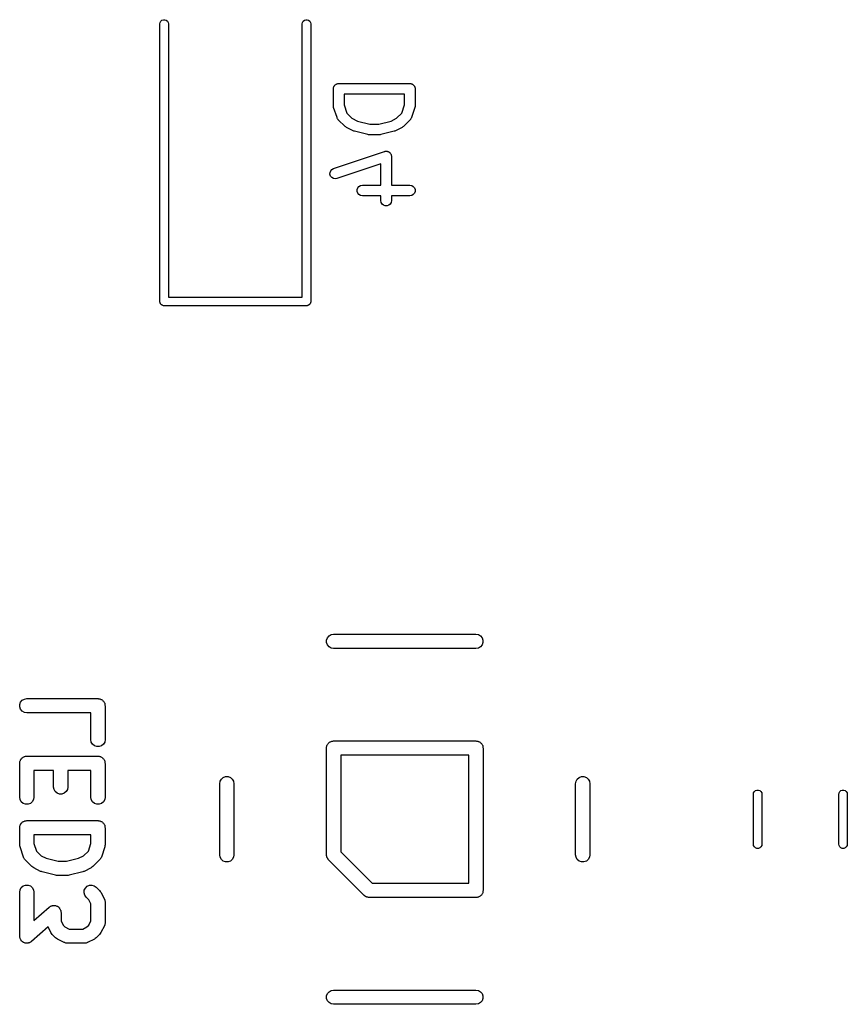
# Model space of a CAD drawing. Extents: x 48 to 353, y -143 to -50.
# Tile 32 of 70: x 118 to 130, y -69 to -55. Entities that reach past the tile are written whole.
import ezdxf

# ---------------------------------------------------------------- set-up
doc = ezdxf.new("R2010")
doc.units = 0
doc.header["$MEASUREMENT"] = 0
doc.layers.add('BLACK', color=7, linetype='CONTINUOUS')

msp = doc.modelspace()

# ---------------------------------------------------------------- linework, layer by layer
at = {"layer": 'Black'}
for p, q in [((120.387, -55.4795), (120.398, -55.4614)), ((120.398, -55.4614), (120.414, -55.448)), ((120.414, -55.448), (120.433, -55.4409)), ((120.433, -55.4409), (120.454, -55.4409)), ((120.454, -55.4409), (120.474, -55.448)), ((120.474, -55.448), (120.49, -55.4614)), ((120.49, -55.4614), (120.5, -55.4795)), ((122.387, -55.4795), (122.398, -55.4614)), ((122.398, -55.4614), (122.414, -55.448)), ((122.414, -55.448), (122.433, -55.4409)), ((122.433, -55.4409), (122.454, -55.4409)), ((122.454, -55.4409), (122.474, -55.448)), ((122.474, -55.448), (122.49, -55.4614)), ((122.49, -55.4614), (122.5, -55.4795)), ((120.384, -55.5), (120.387, -55.4795)), ((120.384, -59.4), (120.384, -55.5)), ((120.5, -55.4795), (120.504, -55.5)), ((120.504, -55.5), (120.504, -59.34)), ((122.384, -55.5), (122.387, -55.4795)), ((122.384, -59.34), (122.384, -55.5)), ((122.5, -55.4795), (122.504, -55.5)), ((122.504, -55.5), (122.504, -59.4)), ((122.821, -56.4119), (122.822, -56.4054)), ((122.821, -56.65), (122.821, -56.4119)), ((122.822, -56.3989), (122.825, -56.3927)), ((122.822, -56.4054), (122.822, -56.3989)), ((122.825, -56.3927), (122.826, -56.3863)), ((122.826, -56.3863), (122.829, -56.3806)), ((122.829, -56.3806), (122.831, -56.3744)), ((122.831, -56.3744), (122.835, -56.3694)), ((122.835, -56.3694), (122.839, -56.3637)), ((122.839, -56.3637), (122.844, -56.3595)), ((122.844, -56.3595), (122.848, -56.3545)), ((122.848, -56.3545), (122.854, -56.3512)), ((122.854, -56.3512), (122.859, -56.347)), ((122.859, -56.347), (122.865, -56.3447)), ((122.865, -56.3447), (122.87, -56.3414)), ((122.87, -56.3414), (122.877, -56.3403)), ((122.877, -56.3403), (122.883, -56.338)), ((122.883, -56.338), (122.89, -56.338)), ((122.89, -56.338), (122.896, -56.3369)), ((122.896, -56.3369), (123.896, -56.3369)), ((123.896, -56.3369), (123.903, -56.338)), ((123.903, -56.338), (123.909, -56.338)), ((123.909, -56.338), (123.915, -56.3403)), ((123.915, -56.3403), (123.922, -56.3414)), ((123.922, -56.3414), (123.927, -56.3447)), ((123.927, -56.3447), (123.934, -56.347)), ((123.934, -56.347), (123.939, -56.3512)), ((123.939, -56.3512), (123.944, -56.3545)), ((123.944, -56.3545), (123.949, -56.3595)), ((123.949, -56.3595), (123.954, -56.3637)), ((123.954, -56.3637), (123.957, -56.3694)), ((123.957, -56.3694), (123.961, -56.3744)), ((123.961, -56.3744), (123.963, -56.3806)), ((123.963, -56.3806), (123.967, -56.3863)), ((123.967, -56.3863), (123.968, -56.3927)), ((123.968, -56.3927), (123.97, -56.3989)), ((123.97, -56.3989), (123.97, -56.4054)), ((123.97, -56.4054), (123.971, -56.4119)), ((123.971, -56.4119), (123.971, -56.65)), ((122.971, -56.4869), (122.971, -56.6378)), ((123.821, -56.4869), (122.971, -56.4869)), ((123.821, -56.6378), (123.821, -56.4869)), ((122.823, -56.6618), (122.821, -56.65)), ((122.825, -56.6737), (122.823, -56.6618)), ((122.873, -56.8166), (122.825, -56.6737)), ((122.971, -56.6378), (123.009, -56.7523)), ((123.783, -56.7523), (123.821, -56.6378)), ((123.967, -56.6737), (123.92, -56.8166)), ((123.969, -56.6618), (123.967, -56.6737)), ((123.971, -56.65), (123.969, -56.6618)), ((122.875, -56.8204), (122.873, -56.8166)), ((122.876, -56.8246), (122.875, -56.8204)), ((122.881, -56.8317), (122.876, -56.8246)), ((122.885, -56.8395), (122.881, -56.8317)), ((122.888, -56.8423), (122.885, -56.8395)), ((122.891, -56.8459), (122.888, -56.8423)), ((122.986, -56.9411), (122.891, -56.8459)), ((123.009, -56.7523), (123.083, -56.8265)), ((123.083, -56.8265), (123.16, -56.865)), ((123.632, -56.865), (123.709, -56.8265)), ((123.709, -56.8265), (123.783, -56.7523)), ((123.902, -56.8459), (123.806, -56.9411)), ((123.904, -56.8423), (123.902, -56.8459)), ((123.907, -56.8395), (123.904, -56.8423)), ((123.911, -56.8318), (123.907, -56.8395)), ((123.916, -56.8246), (123.911, -56.8318)), ((123.918, -56.8204), (123.916, -56.8246)), ((123.92, -56.8166), (123.918, -56.8204)), ((122.996, -56.948), (122.986, -56.9411)), ((123.005, -56.9552), (122.996, -56.948)), ((123.101, -57.0028), (123.005, -56.9552)), ((123.16, -56.865), (123.334, -56.9083)), ((123.334, -56.9083), (123.458, -56.9083)), ((123.458, -56.9083), (123.632, -56.865)), ((123.787, -56.9552), (123.692, -57.0028)), ((123.796, -56.948), (123.787, -56.9552)), ((123.806, -56.9411), (123.796, -56.948)), ((123.109, -57.0051), (123.101, -57.0028)), ((123.116, -57.0085), (123.109, -57.0051)), ((123.307, -57.0561), (123.116, -57.0085)), ((123.316, -57.0567), (123.307, -57.0561)), ((123.325, -57.0583), (123.316, -57.0567)), ((123.468, -57.0583), (123.325, -57.0583)), ((123.477, -57.0567), (123.468, -57.0583)), ((123.486, -57.0561), (123.477, -57.0567)), ((123.676, -57.0085), (123.486, -57.0561)), ((123.684, -57.0051), (123.676, -57.0085)), ((123.692, -57.0028), (123.684, -57.0051)), ((122.825, -57.5312), (123.539, -57.2931)), ((123.539, -57.2931), (123.545, -57.2923)), ((123.545, -57.2923), (123.55, -57.2904)), ((123.55, -57.2904), (123.557, -57.2904)), ((123.557, -57.2904), (123.565, -57.2893)), ((123.565, -57.2893), (123.57, -57.2904)), ((123.57, -57.2904), (123.576, -57.2904)), ((123.576, -57.2904), (123.583, -57.293)), ((123.583, -57.293), (123.59, -57.2945)), ((123.59, -57.2945), (123.595, -57.2974)), ((123.595, -57.2974), (123.6, -57.2993)), ((123.6, -57.2993), (123.606, -57.3042)), ((123.606, -57.3042), (123.613, -57.3082)), ((123.613, -57.3082), (123.616, -57.3125)), ((123.616, -57.3125), (123.62, -57.3161)), ((123.62, -57.3161), (123.624, -57.3226)), ((123.624, -57.3226), (123.629, -57.3286)), ((123.629, -57.3286), (123.631, -57.3338)), ((123.631, -57.3338), (123.633, -57.3386)), ((123.633, -57.3386), (123.635, -57.3461)), ((123.635, -57.3461), (123.637, -57.3533)), ((123.637, -57.3533), (123.637, -57.3588)), ((123.637, -57.3588), (123.638, -57.3643)), ((123.638, -57.3643), (123.638, -57.7655)), ((122.785, -57.5631), (122.802, -57.5436)), ((122.802, -57.5436), (122.825, -57.5312)), ((123.488, -57.4683), (122.872, -57.6735)), ((123.488, -57.7655), (123.488, -57.4683)), ((122.774, -57.6134), (122.775, -57.5873)), ((122.783, -57.6381), (122.774, -57.6134)), ((122.775, -57.5873), (122.785, -57.5631)), ((122.799, -57.6585), (122.783, -57.6381)), ((122.821, -57.6721), (122.799, -57.6585)), ((122.846, -57.6774), (122.821, -57.6721)), ((122.872, -57.6735), (122.846, -57.6774)), ((123.156, -57.8275), (123.165, -57.803)), ((123.165, -57.803), (123.181, -57.783)), ((123.181, -57.783), (123.204, -57.77)), ((123.204, -57.77), (123.229, -57.7655)), ((123.229, -57.7655), (123.488, -57.7655)), ((123.638, -57.7655), (123.896, -57.7655)), ((123.896, -57.7655), (123.922, -57.77)), ((123.922, -57.77), (123.944, -57.783)), ((123.944, -57.783), (123.961, -57.803)), ((123.961, -57.803), (123.97, -57.8275)), ((123.156, -57.8535), (123.156, -57.8275)), ((123.165, -57.878), (123.156, -57.8535)), ((123.181, -57.8979), (123.165, -57.878)), ((123.204, -57.911), (123.181, -57.8979)), ((123.229, -57.9155), (123.204, -57.911)), ((123.488, -57.9155), (123.229, -57.9155)), ((123.488, -57.9833), (123.488, -57.9155)), ((123.896, -57.9155), (123.638, -57.9155)), ((123.638, -57.9155), (123.638, -57.9833)), ((123.922, -57.911), (123.896, -57.9155)), ((123.944, -57.8979), (123.922, -57.911)), ((123.961, -57.878), (123.944, -57.8979)), ((123.97, -57.8535), (123.961, -57.878)), ((123.97, -57.8275), (123.97, -57.8535)), ((123.492, -58.009), (123.488, -57.9833)), ((123.505, -58.0315), (123.492, -58.009)), ((123.525, -58.0483), (123.505, -58.0315)), ((123.55, -58.0572), (123.525, -58.0483)), ((123.576, -58.0572), (123.55, -58.0572)), ((123.6, -58.0483), (123.576, -58.0572)), ((123.62, -58.0315), (123.6, -58.0483)), ((123.633, -58.009), (123.62, -58.0315)), ((123.638, -57.9833), (123.633, -58.009)), ((120.504, -59.34), (122.384, -59.34)), ((120.385, -59.4052), (120.384, -59.4)), ((120.385, -59.4104), (120.385, -59.4052)), ((120.386, -59.4153), (120.385, -59.4104)), ((120.387, -59.4205), (120.386, -59.4153)), ((120.39, -59.4251), (120.387, -59.4205)), ((120.392, -59.43), (120.39, -59.4251)), ((120.395, -59.434), (120.392, -59.43)), ((120.398, -59.4386), (120.395, -59.434)), ((120.402, -59.4419), (120.398, -59.4386)), ((120.405, -59.446), (120.402, -59.4419)), ((120.41, -59.4486), (120.405, -59.446)), ((120.414, -59.452), (120.41, -59.4486)), ((120.419, -59.4538), (120.414, -59.452)), ((120.423, -59.4564), (120.419, -59.4538)), ((120.428, -59.4573), (120.423, -59.4564)), ((120.433, -59.4591), (120.428, -59.4573)), ((120.439, -59.4591), (120.433, -59.4591)), ((120.444, -59.46), (120.439, -59.4591)), ((122.444, -59.46), (120.444, -59.46)), ((122.449, -59.4591), (122.444, -59.46)), ((122.454, -59.4591), (122.449, -59.4591)), ((122.459, -59.4573), (122.454, -59.4591)), ((122.464, -59.4564), (122.459, -59.4573)), ((122.469, -59.4538), (122.464, -59.4564)), ((122.474, -59.452), (122.469, -59.4538)), ((122.478, -59.4486), (122.474, -59.452)), ((122.482, -59.446), (122.478, -59.4486)), ((122.486, -59.4419), (122.482, -59.446)), ((122.49, -59.4386), (122.486, -59.4419)), ((122.492, -59.434), (122.49, -59.4386)), ((122.496, -59.43), (122.492, -59.434)), ((122.498, -59.4251), (122.496, -59.43)), ((122.5, -59.4205), (122.498, -59.4251)), ((122.501, -59.4153), (122.5, -59.4205)), ((122.503, -59.4104), (122.501, -59.4153)), ((122.504, -59.4), (122.503, -59.4052)), ((122.503, -59.4052), (122.503, -59.4104)), ((122.727, -64.1576), (122.738, -64.125)), ((122.727, -64.1924), (122.727, -64.1576)), ((122.738, -64.125), (122.761, -64.0984)), ((122.761, -64.0984), (122.791, -64.081)), ((122.791, -64.081), (122.825, -64.075)), ((122.825, -64.075), (124.825, -64.075)), ((124.825, -64.075), (124.859, -64.081)), ((124.859, -64.081), (124.889, -64.0984)), ((124.889, -64.0984), (124.912, -64.125)), ((124.912, -64.125), (124.923, -64.1576)), ((124.923, -64.1576), (124.923, -64.1924)), ((122.738, -64.225), (122.727, -64.1924)), ((122.761, -64.2516), (122.738, -64.225)), ((122.791, -64.269), (122.761, -64.2516)), ((122.825, -64.275), (122.791, -64.269)), ((124.825, -64.275), (122.825, -64.275)), ((124.859, -64.269), (124.825, -64.275)), ((124.889, -64.2516), (124.859, -64.269)), ((124.912, -64.225), (124.889, -64.2516)), ((124.923, -64.1924), (124.912, -64.225)), ((118.428, -65.0298), (118.451, -65.0032)), ((118.451, -65.0032), (118.481, -64.9858)), ((118.481, -64.9858), (118.515, -64.9798)), ((118.515, -64.9798), (119.515, -64.9798)), ((119.515, -64.9798), (119.523, -64.9813)), ((119.523, -64.9813), (119.532, -64.9813)), ((119.532, -64.9813), (119.54, -64.9843)), ((119.54, -64.9843), (119.549, -64.9858)), ((119.549, -64.9858), (119.557, -64.9902)), ((119.557, -64.9902), (119.565, -64.9932)), ((119.565, -64.9932), (119.572, -64.9988)), ((119.572, -64.9988), (119.579, -65.0032)), ((119.579, -65.0032), (119.585, -65.0099)), ((119.585, -65.0099), (119.591, -65.0155)), ((119.591, -65.0155), (119.596, -65.0231)), ((118.416, -65.0624), (118.428, -65.0298)), ((118.416, -65.0971), (118.416, -65.0624)), ((118.428, -65.1298), (118.416, -65.0971)), ((118.451, -65.1564), (118.428, -65.1298)), ((118.481, -65.1737), (118.451, -65.1564)), ((119.596, -65.0231), (119.601, -65.0298)), ((119.601, -65.0298), (119.604, -65.038)), ((119.604, -65.038), (119.609, -65.0456)), ((119.609, -65.0456), (119.61, -65.0542)), ((119.61, -65.0542), (119.613, -65.0624)), ((119.613, -65.0624), (119.613, -65.0711)), ((119.613, -65.0711), (119.615, -65.0798)), ((119.615, -65.0798), (119.615, -65.556)), ((118.515, -65.1798), (118.481, -65.1737)), ((119.415, -65.1798), (118.515, -65.1798)), ((119.415, -65.556), (119.415, -65.1798)), ((119.421, -65.5902), (119.415, -65.556)), ((119.615, -65.556), (119.609, -65.5902)), ((119.438, -65.6202), (119.421, -65.5902)), ((119.465, -65.6426), (119.438, -65.6202)), ((119.498, -65.6544), (119.465, -65.6426)), ((119.532, -65.6544), (119.498, -65.6544)), ((119.565, -65.6426), (119.532, -65.6544)), ((119.591, -65.6202), (119.565, -65.6426)), ((119.609, -65.5902), (119.591, -65.6202)), ((122.725, -65.675), (122.727, -65.6664)), ((122.725, -67.175), (122.725, -65.675)), ((122.727, -65.6576), (122.73, -65.6494)), ((122.727, -65.6664), (122.727, -65.6576)), ((122.73, -65.6494), (122.731, -65.6408)), ((122.731, -65.6408), (122.735, -65.6332)), ((122.735, -65.6332), (122.738, -65.625)), ((122.738, -65.625), (122.744, -65.6183)), ((122.744, -65.6183), (122.748, -65.6107)), ((122.748, -65.6107), (122.755, -65.6051)), ((122.755, -65.6051), (122.761, -65.5984)), ((122.761, -65.5984), (122.768, -65.594)), ((122.768, -65.594), (122.775, -65.5884)), ((122.775, -65.5884), (122.783, -65.5854)), ((122.783, -65.5854), (122.791, -65.581)), ((122.791, -65.581), (122.799, -65.5795)), ((122.799, -65.5795), (122.808, -65.5765)), ((122.808, -65.5765), (122.816, -65.5765)), ((122.816, -65.5765), (122.825, -65.575)), ((122.825, -65.575), (124.825, -65.575)), ((124.825, -65.575), (124.834, -65.5765)), ((124.834, -65.5765), (124.842, -65.5765)), ((124.842, -65.5765), (124.851, -65.5795)), ((124.851, -65.5795), (124.859, -65.581)), ((124.859, -65.581), (124.867, -65.5854)), ((124.867, -65.5854), (124.875, -65.5884)), ((124.875, -65.5884), (124.882, -65.594)), ((124.882, -65.594), (124.889, -65.5984)), ((124.889, -65.5984), (124.895, -65.6051)), ((124.895, -65.6051), (124.902, -65.6107)), ((124.902, -65.6107), (124.906, -65.6183)), ((124.906, -65.6183), (124.912, -65.625)), ((124.912, -65.625), (124.915, -65.6332)), ((124.915, -65.6332), (124.919, -65.6408)), ((124.919, -65.6408), (124.92, -65.6494)), ((124.92, -65.6494), (124.923, -65.6576)), ((124.923, -65.6576), (124.923, -65.6664)), ((124.923, -65.6664), (124.925, -65.675)), ((124.925, -65.675), (124.925, -67.675)), ((118.421, -65.8551), (118.425, -65.8475)), ((118.425, -65.8475), (118.428, -65.8393)), ((118.428, -65.8393), (118.434, -65.8326)), ((118.434, -65.8326), (118.438, -65.825)), ((118.438, -65.825), (118.445, -65.8194)), ((118.445, -65.8194), (118.451, -65.8127)), ((118.451, -65.8127), (118.458, -65.8083)), ((118.458, -65.8083), (118.465, -65.8027)), ((118.465, -65.8027), (118.473, -65.7997)), ((118.473, -65.7997), (118.481, -65.7953)), ((118.481, -65.7953), (118.489, -65.7938)), ((118.489, -65.7938), (118.498, -65.7908)), ((118.498, -65.7908), (118.506, -65.7908)), ((118.506, -65.7908), (118.515, -65.7893)), ((118.515, -65.7893), (119.515, -65.7893)), ((119.515, -65.7893), (119.523, -65.7908)), ((119.523, -65.7908), (119.532, -65.7908)), ((119.532, -65.7908), (119.54, -65.7938)), ((119.54, -65.7938), (119.549, -65.7953)), ((119.549, -65.7953), (119.557, -65.7997)), ((119.557, -65.7997), (119.565, -65.8027)), ((119.565, -65.8027), (119.572, -65.8083)), ((119.572, -65.8083), (119.579, -65.8127)), ((119.579, -65.8127), (119.585, -65.8194)), ((119.585, -65.8194), (119.591, -65.825)), ((119.591, -65.825), (119.596, -65.8326)), ((119.596, -65.8326), (119.601, -65.8393)), ((119.601, -65.8393), (119.604, -65.8475)), ((119.604, -65.8475), (119.609, -65.8551)), ((122.925, -65.775), (122.925, -67.1336)), ((124.725, -65.775), (122.925, -65.775)), ((124.725, -67.575), (124.725, -65.775)), ((118.415, -65.8893), (118.416, -65.8807)), ((118.415, -66.3655), (118.415, -65.8893)), ((118.416, -65.8719), (118.419, -65.8637)), ((118.416, -65.8807), (118.416, -65.8719)), ((118.419, -65.8637), (118.421, -65.8551)), ((119.609, -65.8551), (119.61, -65.8637)), ((119.61, -65.8637), (119.613, -65.8719)), ((119.613, -65.8719), (119.613, -65.8807)), ((119.613, -65.8807), (119.615, -65.8893)), ((119.615, -65.8893), (119.615, -66.3655)), ((118.891, -65.9893), (118.615, -65.9893)), ((118.615, -65.9893), (118.615, -66.3655)), ((118.891, -66.2226), (118.891, -65.9893)), ((119.415, -65.9893), (119.091, -65.9893)), ((119.091, -65.9893), (119.091, -66.2226)), ((119.415, -66.3655), (119.415, -65.9893)), ((121.231, -66.1408), (121.248, -66.1107)), ((121.248, -66.1107), (121.275, -66.0884)), ((121.275, -66.0884), (121.308, -66.0765)), ((121.308, -66.0765), (121.342, -66.0765)), ((121.342, -66.0765), (121.375, -66.0884)), ((121.375, -66.0884), (121.402, -66.1107)), ((121.402, -66.1107), (121.419, -66.1408)), ((126.231, -66.1408), (126.248, -66.1107)), ((126.248, -66.1107), (126.275, -66.0884)), ((126.275, -66.0884), (126.308, -66.0765)), ((126.308, -66.0765), (126.342, -66.0765)), ((126.342, -66.0765), (126.375, -66.0884)), ((126.375, -66.0884), (126.402, -66.1107)), ((126.402, -66.1107), (126.419, -66.1408)), ((118.897, -66.2568), (118.891, -66.2226)), ((118.914, -66.2869), (118.897, -66.2568)), ((119.085, -66.2568), (119.068, -66.2869)), ((119.091, -66.2226), (119.085, -66.2568)), ((121.225, -66.175), (121.231, -66.1408)), ((121.225, -67.175), (121.225, -66.175)), ((121.419, -66.1408), (121.425, -66.175)), ((121.425, -66.175), (121.425, -67.175)), ((126.225, -66.175), (126.231, -66.1408)), ((126.225, -67.175), (126.225, -66.175)), ((126.419, -66.1408), (126.425, -66.175)), ((126.425, -66.175), (126.425, -67.175)), ((118.421, -66.3997), (118.415, -66.3655)), ((118.438, -66.4298), (118.421, -66.3997)), ((118.609, -66.3997), (118.591, -66.4298)), ((118.615, -66.3655), (118.609, -66.3997)), ((118.941, -66.3092), (118.914, -66.2869)), ((118.974, -66.3211), (118.941, -66.3092)), ((119.008, -66.3211), (118.974, -66.3211)), ((119.041, -66.3092), (119.008, -66.3211)), ((119.068, -66.2869), (119.041, -66.3092)), ((119.421, -66.3997), (119.415, -66.3655)), ((119.438, -66.4298), (119.421, -66.3997)), ((119.609, -66.3997), (119.591, -66.4298)), ((119.615, -66.3655), (119.609, -66.3997)), ((128.721, -66.325), (128.725, -66.3045)), ((128.721, -67.025), (128.721, -66.325)), ((128.725, -66.3045), (128.735, -66.2864)), ((128.735, -66.2864), (128.751, -66.273)), ((128.751, -66.273), (128.771, -66.2659)), ((128.771, -66.2659), (128.792, -66.2659)), ((128.792, -66.2659), (128.811, -66.273)), ((128.811, -66.273), (128.827, -66.2864)), ((128.827, -66.2864), (128.838, -66.3045)), ((128.838, -66.3045), (128.841, -66.325)), ((128.841, -66.325), (128.841, -67.025)), ((129.921, -66.325), (129.925, -66.3045)), ((129.921, -67.025), (129.921, -66.325)), ((129.925, -66.3045), (129.935, -66.2864)), ((129.935, -66.2864), (129.951, -66.273)), ((129.951, -66.273), (129.971, -66.2659)), ((129.971, -66.2659), (129.992, -66.2659)), ((129.992, -66.2659), (130.011, -66.273)), ((130.011, -66.273), (130.027, -66.2864)), ((130.027, -66.2864), (130.038, -66.3045)), ((130.038, -66.3045), (130.041, -66.325)), ((130.041, -66.325), (130.041, -67.025)), ((118.465, -66.4521), (118.438, -66.4298)), ((118.498, -66.464), (118.465, -66.4521)), ((118.532, -66.464), (118.498, -66.464)), ((118.565, -66.4521), (118.532, -66.464)), ((118.591, -66.4298), (118.565, -66.4521)), ((119.465, -66.4521), (119.438, -66.4298)), ((119.498, -66.464), (119.465, -66.4521)), ((119.532, -66.464), (119.498, -66.464)), ((119.565, -66.4521), (119.532, -66.464)), ((119.591, -66.4298), (119.565, -66.4521)), ((118.415, -66.794), (118.416, -66.7854)), ((118.415, -67.0321), (118.415, -66.794)), ((118.416, -66.7767), (118.419, -66.7685)), ((118.416, -66.7854), (118.416, -66.7767)), ((118.419, -66.7685), (118.421, -66.7598)), ((118.421, -66.7598), (118.425, -66.7523)), ((118.425, -66.7523), (118.428, -66.744)), ((118.428, -66.744), (118.434, -66.7373)), ((118.434, -66.7373), (118.438, -66.7298)), ((118.438, -66.7298), (118.445, -66.7241)), ((118.445, -66.7241), (118.451, -66.7174)), ((118.451, -66.7174), (118.458, -66.7131)), ((118.458, -66.7131), (118.465, -66.7074)), ((118.465, -66.7074), (118.473, -66.7045)), ((118.473, -66.7045), (118.481, -66.7001)), ((118.481, -66.7001), (118.489, -66.6986)), ((118.489, -66.6986), (118.498, -66.6956)), ((118.498, -66.6956), (118.506, -66.6956)), ((118.506, -66.6956), (118.515, -66.694)), ((118.515, -66.694), (119.515, -66.694)), ((119.515, -66.694), (119.523, -66.6956)), ((119.523, -66.6956), (119.532, -66.6956)), ((119.532, -66.6956), (119.54, -66.6986)), ((119.54, -66.6986), (119.549, -66.7001)), ((119.549, -66.7001), (119.557, -66.7045)), ((119.557, -66.7045), (119.565, -66.7074)), ((119.565, -66.7074), (119.572, -66.7131)), ((119.572, -66.7131), (119.579, -66.7174)), ((119.579, -66.7174), (119.585, -66.7241)), ((119.585, -66.7241), (119.591, -66.7298)), ((119.591, -66.7298), (119.596, -66.7373)), ((119.596, -66.7373), (119.601, -66.744)), ((119.601, -66.744), (119.604, -66.7523)), ((119.604, -66.7523), (119.609, -66.7598)), ((119.609, -66.7598), (119.61, -66.7685)), ((119.61, -66.7685), (119.613, -66.7767)), ((119.613, -66.7767), (119.613, -66.7854)), ((119.613, -66.7854), (119.615, -66.794)), ((119.615, -66.794), (119.615, -67.0321)), ((118.615, -66.894), (118.615, -67.0159)), ((119.415, -66.894), (118.615, -66.894)), ((119.415, -67.0159), (119.415, -66.894)), ((118.418, -67.0479), (118.415, -67.0321)), ((118.42, -67.0638), (118.418, -67.0479)), ((118.468, -67.2066), (118.42, -67.0638)), ((118.615, -67.0159), (118.65, -67.121)), ((119.38, -67.121), (119.415, -67.0159)), ((119.61, -67.0638), (119.562, -67.2066)), ((119.612, -67.0479), (119.61, -67.0638)), ((119.615, -67.0321), (119.612, -67.0479)), ((128.725, -67.0455), (128.721, -67.025)), ((128.735, -67.0636), (128.725, -67.0455)), ((128.751, -67.077), (128.735, -67.0636)), ((128.771, -67.0841), (128.751, -67.077)), ((128.792, -67.0841), (128.771, -67.0841)), ((128.811, -67.077), (128.792, -67.0841)), ((128.827, -67.0636), (128.811, -67.077)), ((128.838, -67.0455), (128.827, -67.0636)), ((128.841, -67.025), (128.838, -67.0455)), ((129.925, -67.0455), (129.921, -67.025)), ((129.935, -67.0636), (129.925, -67.0455)), ((129.951, -67.077), (129.935, -67.0636)), ((129.971, -67.0841), (129.951, -67.077)), ((129.992, -67.0841), (129.971, -67.0841)), ((130.011, -67.077), (129.992, -67.0841)), ((130.027, -67.0636), (130.011, -67.077)), ((130.038, -67.0455), (130.027, -67.0636)), ((130.041, -67.025), (130.038, -67.0455)), ((118.47, -67.2117), (118.468, -67.2066)), ((118.472, -67.2173), (118.47, -67.2117)), ((118.479, -67.2269), (118.472, -67.2173)), ((118.484, -67.2372), (118.479, -67.2269)), ((118.65, -67.121), (118.717, -67.1881)), ((118.717, -67.1881), (118.788, -67.2235)), ((118.788, -67.2235), (118.956, -67.2655)), ((119.074, -67.2655), (119.242, -67.2235)), ((119.242, -67.2235), (119.313, -67.1881)), ((119.313, -67.1881), (119.38, -67.121)), ((119.551, -67.2269), (119.546, -67.2372)), ((119.558, -67.2173), (119.551, -67.2269)), ((119.559, -67.2117), (119.558, -67.2173)), ((119.562, -67.2066), (119.559, -67.2117)), ((121.231, -67.2092), (121.225, -67.175)), ((121.248, -67.2393), (121.231, -67.2092)), ((121.419, -67.2092), (121.402, -67.2393)), ((121.425, -67.175), (121.419, -67.2092)), ((122.726, -67.1793), (122.725, -67.175)), ((122.725, -67.1837), (122.726, -67.1793)), ((122.729, -67.1963), (122.725, -67.1837)), ((122.731, -67.2092), (122.729, -67.1963)), ((122.733, -67.213), (122.731, -67.2092)), ((122.734, -67.2173), (122.733, -67.213)), ((122.742, -67.228), (122.734, -67.2173)), ((122.748, -67.2393), (122.742, -67.228)), ((122.925, -67.1336), (123.366, -67.575)), ((126.231, -67.2092), (126.225, -67.175)), ((126.248, -67.2393), (126.231, -67.2092)), ((126.419, -67.2092), (126.402, -67.2393)), ((126.425, -67.175), (126.419, -67.2092)), ((118.488, -67.241), (118.484, -67.2372)), ((118.492, -67.2457), (118.488, -67.241)), ((118.587, -67.3409), (118.492, -67.2457)), ((118.6, -67.3501), (118.587, -67.3409)), ((118.613, -67.3597), (118.6, -67.3501)), ((118.708, -67.4073), (118.613, -67.3597)), ((118.956, -67.2655), (119.074, -67.2655)), ((119.417, -67.3597), (119.322, -67.4073)), ((119.43, -67.3501), (119.417, -67.3597)), ((119.443, -67.3409), (119.43, -67.3501)), ((119.538, -67.2457), (119.443, -67.3409)), ((119.541, -67.241), (119.538, -67.2457)), ((119.546, -67.2372), (119.541, -67.241)), ((121.275, -67.2616), (121.248, -67.2393)), ((121.308, -67.2735), (121.275, -67.2616)), ((121.342, -67.2735), (121.308, -67.2735)), ((121.375, -67.2616), (121.342, -67.2735)), ((121.402, -67.2393), (121.375, -67.2616)), ((122.752, -67.2421), (122.748, -67.2393)), ((122.754, -67.2457), (122.752, -67.2421)), ((123.254, -67.7457), (122.754, -67.2457)), ((126.275, -67.2616), (126.248, -67.2393)), ((126.308, -67.2735), (126.275, -67.2616)), ((126.342, -67.2735), (126.308, -67.2735)), ((126.375, -67.2616), (126.342, -67.2735)), ((126.402, -67.2393), (126.375, -67.2616)), ((118.719, -67.4104), (118.708, -67.4073)), ((118.729, -67.4149), (118.719, -67.4104)), ((118.919, -67.4625), (118.729, -67.4149)), ((118.931, -67.4634), (118.919, -67.4625)), ((118.943, -67.4655), (118.931, -67.4634)), ((119.086, -67.4655), (118.943, -67.4655)), ((119.098, -67.4634), (119.086, -67.4655)), ((119.111, -67.4625), (119.098, -67.4634)), ((119.301, -67.4149), (119.111, -67.4625)), ((119.311, -67.4104), (119.301, -67.4149)), ((119.322, -67.4073), (119.311, -67.4104)), ((118.421, -67.6646), (118.438, -67.6345)), ((118.438, -67.6345), (118.465, -67.6122)), ((118.465, -67.6122), (118.498, -67.6003)), ((118.498, -67.6003), (118.532, -67.6003)), ((118.532, -67.6003), (118.565, -67.6122)), ((118.565, -67.6122), (118.591, -67.6345)), ((118.591, -67.6345), (118.609, -67.6646)), ((119.323, -67.6729), (119.338, -67.6415)), ((119.338, -67.6415), (119.362, -67.6169)), ((119.362, -67.6169), (119.394, -67.6022)), ((119.394, -67.6022), (119.428, -67.5992)), ((119.428, -67.5992), (119.462, -67.6082)), ((119.462, -67.6082), (119.49, -67.6281)), ((119.49, -67.6281), (119.538, -67.6757)), ((123.366, -67.575), (124.725, -67.575)), ((118.415, -67.6988), (118.421, -67.6646)), ((118.415, -68.3179), (118.415, -67.6988)), ((118.609, -67.6646), (118.615, -67.6988)), ((118.615, -67.6988), (118.615, -68.0975)), ((119.32, -67.7075), (119.323, -67.6729)), ((119.329, -67.7411), (119.32, -67.7075)), ((119.349, -67.7695), (119.329, -67.7411)), ((119.385, -67.8057), (119.349, -67.7695)), ((119.538, -67.6757), (119.547, -67.6888)), ((119.547, -67.6888), (119.557, -67.7017)), ((119.557, -67.7017), (119.604, -67.7969)), ((123.258, -67.7482), (123.254, -67.7457)), ((123.261, -67.7516), (123.258, -67.7482)), ((123.272, -67.7581), (123.261, -67.7516)), ((123.283, -67.7656), (123.272, -67.7581)), ((123.287, -67.7668), (123.283, -67.7656)), ((123.291, -67.769), (123.287, -67.7668)), ((123.304, -67.7712), (123.291, -67.769)), ((123.316, -67.7746), (123.304, -67.7712)), ((123.321, -67.7742), (123.316, -67.7746)), ((123.325, -67.775), (123.321, -67.7742)), ((124.825, -67.775), (123.325, -67.775)), ((124.834, -67.7735), (124.825, -67.775)), ((124.842, -67.7735), (124.834, -67.7735)), ((124.851, -67.7705), (124.842, -67.7735)), ((124.859, -67.769), (124.851, -67.7705)), ((124.867, -67.7646), (124.859, -67.769)), ((124.875, -67.7616), (124.867, -67.7646)), ((124.882, -67.756), (124.875, -67.7616)), ((124.889, -67.7516), (124.882, -67.756)), ((124.895, -67.7449), (124.889, -67.7516)), ((124.902, -67.7393), (124.895, -67.7449)), ((124.906, -67.7317), (124.902, -67.7393)), ((124.912, -67.725), (124.906, -67.7317)), ((124.915, -67.7168), (124.912, -67.725)), ((124.919, -67.7092), (124.915, -67.7168)), ((124.92, -67.7006), (124.919, -67.7092)), ((124.923, -67.6924), (124.92, -67.7006)), ((124.925, -67.675), (124.923, -67.6836)), ((124.923, -67.6836), (124.923, -67.6924)), ((118.615, -68.0975), (118.83, -67.9093)), ((118.83, -67.9093), (118.838, -67.9042)), ((118.838, -67.9042), (118.846, -67.8979)), ((118.846, -67.8979), (118.853, -67.8953)), ((118.853, -67.8953), (118.86, -67.8913)), ((118.86, -67.8913), (118.869, -67.8894)), ((118.869, -67.8894), (118.878, -67.886)), ((118.878, -67.886), (118.886, -67.886)), ((118.886, -67.886), (118.894, -67.8845)), ((118.894, -67.8845), (118.903, -67.886)), ((118.903, -67.886), (118.913, -67.886)), ((118.913, -67.886), (118.92, -67.8887)), ((118.92, -67.8887), (118.928, -67.8899)), ((118.928, -67.8899), (118.937, -67.8946)), ((118.937, -67.8946), (118.946, -67.8979)), ((118.946, -67.8979), (118.952, -67.9029)), ((118.952, -67.9029), (118.959, -67.9066)), ((118.959, -67.9066), (118.965, -67.914)), ((118.965, -67.914), (118.972, -67.9202)), ((118.972, -67.9202), (118.976, -67.9269)), ((119.415, -67.8653), (119.385, -67.8057)), ((119.415, -68.1038), (119.415, -67.8653)), ((119.604, -67.7969), (119.606, -67.8025)), ((119.606, -67.8025), (119.609, -67.8075)), ((119.609, -67.8075), (119.611, -67.819)), ((119.611, -67.819), (119.614, -67.8302)), ((119.614, -67.8302), (119.614, -67.836)), ((119.614, -67.836), (119.615, -67.8417)), ((119.615, -67.8417), (119.615, -68.1274)), ((118.976, -67.9269), (118.981, -67.9327)), ((118.981, -67.9327), (118.985, -67.9419)), ((118.985, -67.9419), (118.99, -67.9503)), ((118.99, -67.9503), (118.991, -67.9579)), ((118.991, -67.9579), (118.994, -67.9651)), ((118.994, -67.9651), (118.994, -67.9749)), ((118.994, -67.9749), (118.996, -67.9845)), ((118.996, -67.9845), (118.996, -68.1038)), ((118.815, -68.1885), (118.581, -68.3931)), ((118.854, -68.2673), (118.815, -68.1885)), ((118.996, -68.1038), (119.026, -68.1634)), ((119.026, -68.1634), (119.05, -68.1881)), ((119.05, -68.1881), (119.11, -68.2179)), ((119.301, -68.2179), (119.36, -68.1881)), ((119.36, -68.1881), (119.385, -68.1634)), ((119.385, -68.1634), (119.415, -68.1038)), ((119.604, -68.1721), (119.557, -68.2673)), ((119.606, -68.1666), (119.604, -68.1721)), ((119.609, -68.1616), (119.606, -68.1666)), ((119.611, -68.15), (119.609, -68.1616)), ((119.614, -68.1388), (119.611, -68.15)), ((119.615, -68.1274), (119.614, -68.1331)), ((119.614, -68.1331), (119.614, -68.1388)), ((118.417, -68.3275), (118.415, -68.3179)), ((118.417, -68.3373), (118.417, -68.3275)), ((118.42, -68.3445), (118.417, -68.3373)), ((118.864, -68.2802), (118.854, -68.2673)), ((118.873, -68.2933), (118.864, -68.2802)), ((118.92, -68.3409), (118.873, -68.2933)), ((119.11, -68.2179), (119.301, -68.2179)), ((119.538, -68.2933), (119.49, -68.3409)), ((119.547, -68.2802), (119.538, -68.2933)), ((119.557, -68.2673), (119.547, -68.2802)), ((118.421, -68.3521), (118.42, -68.3445)), ((118.426, -68.3605), (118.421, -68.3521)), ((118.429, -68.3696), (118.426, -68.3605)), ((118.434, -68.3755), (118.429, -68.3696)), ((118.438, -68.3821), (118.434, -68.3755)), ((118.446, -68.3884), (118.438, -68.3821)), ((118.452, -68.3958), (118.446, -68.3884)), ((118.459, -68.3995), (118.452, -68.3958)), ((118.465, -68.4045), (118.459, -68.3995)), ((118.474, -68.4078), (118.465, -68.4045)), ((118.483, -68.4125), (118.474, -68.4078)), ((118.49, -68.4137), (118.483, -68.4125)), ((118.498, -68.4163), (118.49, -68.4137)), ((118.507, -68.4163), (118.498, -68.4163)), ((118.517, -68.4178), (118.507, -68.4163)), ((118.525, -68.4163), (118.517, -68.4178)), ((118.532, -68.4163), (118.525, -68.4163)), ((118.541, -68.413), (118.532, -68.4163)), ((118.551, -68.4111), (118.541, -68.413)), ((118.558, -68.4071), (118.551, -68.4111)), ((118.565, -68.4045), (118.558, -68.4071)), ((118.572, -68.3982), (118.565, -68.4045)), ((118.581, -68.3931), (118.572, -68.3982)), ((118.933, -68.3501), (118.92, -68.3409)), ((118.946, -68.3597), (118.933, -68.3501)), ((119.042, -68.4073), (118.946, -68.3597)), ((119.047, -68.4089), (119.042, -68.4073)), ((119.052, -68.4118), (119.047, -68.4089)), ((119.064, -68.4139), (119.052, -68.4118)), ((119.075, -68.4172), (119.064, -68.4139)), ((119.081, -68.4169), (119.075, -68.4172)), ((119.086, -68.4179), (119.081, -68.4169)), ((119.324, -68.4179), (119.086, -68.4179)), ((119.33, -68.4169), (119.324, -68.4179)), ((119.336, -68.4172), (119.33, -68.4169)), ((119.347, -68.4139), (119.336, -68.4172)), ((119.359, -68.4118), (119.347, -68.4139)), ((119.364, -68.4089), (119.359, -68.4118)), ((119.369, -68.4073), (119.364, -68.4089)), ((119.464, -68.3597), (119.369, -68.4073)), ((119.477, -68.3501), (119.464, -68.3597)), ((119.49, -68.3409), (119.477, -68.3501)), ((122.727, -69.1576), (122.738, -69.125)), ((122.727, -69.1924), (122.727, -69.1576)), ((122.738, -69.125), (122.761, -69.0984)), ((122.761, -69.0984), (122.791, -69.081)), ((122.791, -69.081), (122.825, -69.075)), ((122.825, -69.075), (124.825, -69.075)), ((124.825, -69.075), (124.859, -69.081)), ((124.859, -69.081), (124.889, -69.0984)), ((124.889, -69.0984), (124.912, -69.125)), ((124.912, -69.125), (124.923, -69.1576)), ((124.923, -69.1576), (124.923, -69.1924)), ((122.738, -69.225), (122.727, -69.1924)), ((122.761, -69.2516), (122.738, -69.225)), ((122.791, -69.269), (122.761, -69.2516)), ((122.825, -69.275), (122.791, -69.269)), ((124.825, -69.275), (122.825, -69.275)), ((124.859, -69.269), (124.825, -69.275)), ((124.889, -69.2516), (124.859, -69.269)), ((124.912, -69.225), (124.889, -69.2516)), ((124.923, -69.1924), (124.912, -69.225))]:
    msp.add_line(p, q, dxfattribs=at)

doc.saveas('drawing.dxf')
